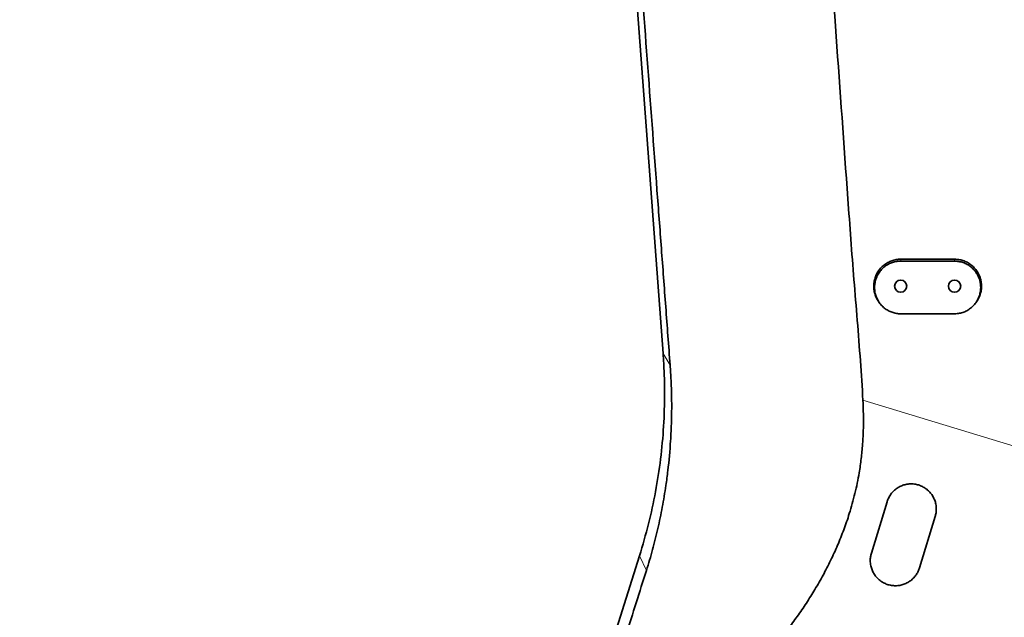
# Model space of a CAD drawing. Header units: millimetres. Extents: x 0 to 14900, y 0 to 10500.
# Tile 10 of 48: x 3296 to 3845, y 5545 to 5878. Entities that reach past the tile are written whole.
import ezdxf

# ---------------------------------------------------------------- set-up
doc = ezdxf.new("R2010")
doc.units = ezdxf.units.MM
doc.header["$LTSCALE"] = 25
doc.styles.add('SLDTEXTSTYLE0', font='TXT', dxfattribs={"width": 0.605})
doc.dimstyles.new('SLDDIMSTYLE0', dxfattribs={"dimtxt": 87.5, "dimasz": 87.5, "dimexe": 0, "dimexo": 0.0625, "dimgap": 21.875, "dimtad": 1, "dimdec": 0, "dimrnd": 1e-09, "dimzin": 12, "dimdsep": 46, "dimtxsty": 'SLDTEXTSTYLE0', "dimsah": 1, "dimcen": 0.09, "dimadec": 0, "dimazin": 3, "dimtfac": 1, "dimtofl": 0, "dimtmove": 0, "dimatfit": 3, "dimfxl": 1, "dimfrac": 2, "dimtolj": 1, "dimtzin": 12, "dimarcsym": 0})
doc.dimstyles.new('SLDDIMSTYLE1', dxfattribs={"dimtxt": 87.5, "dimasz": 87.5, "dimexe": 0, "dimexo": 0.0625, "dimgap": 21.875, "dimtad": 0, "dimtih": 1, "dimtoh": 1, "dimdec": 0, "dimrnd": 1e-09, "dimzin": 12, "dimdsep": 46, "dimtxsty": 'SLDTEXTSTYLE0', "dimsah": 1, "dimcen": 0.09, "dimadec": 0, "dimazin": 3, "dimtfac": 1, "dimtofl": 0, "dimtmove": 0, "dimatfit": 3, "dimfxl": 1, "dimfrac": 2, "dimtolj": 1, "dimtzin": 12, "dimarcsym": 0})

# ---------------------------------------------------------------- blocks, each defined once
blk = doc.blocks.new('_D_1')
at = {"color": 7, "linetype": 'Continuous', "lineweight": 0}
for p, q in [((1327.49, 5750.04), (1327.49, 3457.09)), ((3433.87, 4045.79), (3433.87, 3457.09)), ((1327.49, 3494.59), (3433.87, 3494.59))]:
    blk.add_line(p, q, dxfattribs=at)
at = {"color": 7, "linetype": 'Continuous', "lineweight": 18}
for points in [[(1327.49, 3494.59), (1414.99, 3482.09), (1414.99, 3507.09)], [(3433.87, 3494.59), (3346.37, 3507.09), (3346.37, 3482.09)]]:
    blk.add_solid(points, dxfattribs=at)
at = {"color": 7, "linetype": 'Continuous', "lineweight": 18, "insert": (2247, 3607.39), "char_height": 87.5, "attachment_point": 1, "style": 'SLDTEXTSTYLE0'}
blk.add_mtext('2106', dxfattribs=at)
blk = doc.blocks.new('_D_5')
at = {"color": 7, "linetype": 'Continuous', "lineweight": 0}
for p, q in [((3803.87, 7856.38), (6724.19, 7856.38)), ((6686.69, 7856.38), (6686.69, 4544.59)), ((3932.67, 4544.59), (6724.19, 4544.59))]:
    blk.add_line(p, q, dxfattribs=at)
at = {"color": 7, "linetype": 'Continuous', "lineweight": 18}
for points in [[(6686.69, 7856.38), (6674.19, 7768.88), (6699.19, 7768.88)], [(6686.69, 4544.59), (6699.19, 4632.09), (6674.19, 4632.09)]]:
    blk.add_solid(points, dxfattribs=at)
at = {"color": 7, "linetype": 'Continuous', "lineweight": 18, "insert": (6573.9, 6066.81), "char_height": 87.5, "attachment_point": 1, "rotation": 90, "style": 'SLDTEXTSTYLE0'}
blk.add_mtext('3312', dxfattribs=at)

msp = doc.modelspace()

# ---------------------------------------------------------------- linework, layer by layer
at = {"color": 7, "linetype": 'Continuous', "lineweight": 35}
for p, q in [((3654.6053997, 5692.1467545), (3599.2968475, 6438.1318197)), ((3816.8725798, 5744.5923172), (3786.8725798, 5744.5923172)), ((3786.8725798, 5743.5245006), (3816.8725798, 5743.5245006)), ((3816.8725798, 5714.2198002), (3786.8725798, 5714.2198002)), ((3770.5435253, 5580.9184368), (3779.3146765, 5609.6075795)), ((3806.0912096, 5601.4211717), (3797.3200585, 5572.7320291)), ((3582.1023241, 5391.6732219), (3641.4814179, 5579.562602))]:
    msp.add_line(p, q, dxfattribs=at)
at = {"color": 8, "linetype": 'Continuous', "lineweight": 18}
for p, q in [((3786.8725798, 5743.5245006), (3786.8725798, 5744.5923172)), ((3816.8725798, 5743.5245006), (3816.8725798, 5744.5923172)), ((3658.520753, 5685.6045206), (3654.6053997, 5692.1467545)), ((3765.8675685, 5666.0718956), (3927.7393005, 5616.7128437)), ((3645.323071, 5571.3520875), (3641.4814179, 5579.562602))]:
    msp.add_line(p, q, dxfattribs=at)
at = {"color": 7, "linetype": 'Continuous', "lineweight": 35}
for centre in [(3786.8725798, 5729.5923172), (3816.8725798, 5729.5923172)]:
    msp.add_circle(centre, 3.4, dxfattribs=at)
at = {"color": 7, "linetype": 'Continuous', "lineweight": 18}
for radius, start, end in [(2531.789341, 5, 155), (1671.7300171, 98.5950103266, 211.4049896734), (674.1037546, 265.1673008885, 55.1673008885)]:
    msp.add_arc((3753.8725798, 5324.5923172), radius, start, end, dxfattribs=at)
at = {"color": 7, "linetype": 'Continuous', "lineweight": 35}
for points, knots in [([(3658.520753, 5685.6045206), (3657.7018517, 5696.4443087), (3656.0639988, 5718.1245518), (3653.6340421, 5750.6109747), (3650.196562, 5796.5312193), (3645.7359055, 5855.9071171), (3640.2693108, 5928.7142021), (3635.7324912, 5989.2952822), (3632.1245175, 6037.6512248), (3629.4208345, 6073.8172048), (3626.7005525, 6110.0042898), (3623.9530731, 6146.2179752), (3621.3218468, 6180.4528178), (3618.8079838, 6212.6924429), (3616.4208729, 6242.9198341), (3613.6738242, 6277.2289783), (3610.5561027, 6315.5824507), (3607.7181664, 6350.3416701), (3605.5296498, 6377.4769174), (3604.2358662, 6393.7189759), (3603.1987539, 6406.7353149), (3602.4044956, 6416.4950237), (3601.5915302, 6426.212231), (3601.0277597, 6432.5468476), (3600.7462447, 6435.709996)], [0, 0, 0, 0, 0.0433256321, 0.0866539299, 0.1299823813, 0.2270464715, 0.3241105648, 0.4211735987, 0.4694086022, 0.5176526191, 0.5658907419, 0.6141161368, 0.6623355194, 0.7025446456, 0.7427584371, 0.7829664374, 0.8395601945, 0.8961565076, 0.9220751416, 0.9479949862, 0.9610062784, 0.974038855, 0.9870364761, 1, 1, 1, 1]), ([(3731.0565347, 6136.0206937), (3731.6993155, 6124.698025), (3732.984886, 6102.0525328), (3736.0027004, 6061.2299752), (3739.9373488, 6013.5495701), (3745.190158, 5947.0599875), (3750.9770707, 5868.6326161), (3756.3527104, 5793.3343243), (3760.7627701, 5733.0995798), (3764.0148229, 5695.729479), (3765.4119654, 5673.3649025), (3765.8675685, 5666.0718956)], [0, 0, 0, 0, 0.07219693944, 0.14439486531, 0.26058209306, 0.37676883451, 0.56899320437, 0.76121725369, 0.85734909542, 0.95348206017, 1, 1, 1, 1]), ([(3786.8725798, 5744.5923172), (3786.4591772, 5744.5824106), (3785.6295007, 5744.5625286), (3784.3831118, 5744.4009964), (3783.1395448, 5744.139502), (3781.9256771, 5743.7717273), (3780.3613817, 5743.1508564), (3778.8804608, 5742.3351953), (3777.5212821, 5741.3431008), (3776.2496797, 5740.2405277), (3775.1212221, 5738.9815037), (3774.165218, 5737.5957217), (3773.3281861, 5736.1330003), (3772.6778934, 5734.568888), (3772.233069, 5732.9417995), (3772.003896, 5731.6998967), (3771.8790273, 5730.4453044), (3771.8601419, 5729.1694745), (3771.9505478, 5727.8992844), (3772.1462012, 5726.6499287), (3772.4449828, 5725.4239803), (3772.8502936, 5724.21259), (3773.3590242, 5723.0446726), (3773.9347434, 5721.9599567), (3774.3802024, 5721.3003268), (3774.5931805, 5720.9849516)], [0, 0, 0, 0, 0.0378370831, 0.0759369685, 0.1148663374, 0.154082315, 0.1919193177, 0.2688774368, 0.308089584, 0.3459646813, 0.4229955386, 0.46224169, 0.5002168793, 0.577450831, 0.6168012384, 0.6548801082, 0.6932231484, 0.7323988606, 0.7718625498, 0.809967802, 0.8483380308, 0.887543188, 0.9270372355, 0.9651158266, 1, 1, 1, 1]), ([(3786.8725798, 5714.2198002), (3786.4726645, 5714.2294196), (3785.6700505, 5714.2487252), (3784.4643171, 5714.4055687), (3783.261323, 5714.6594495), (3782.0871013, 5715.0164515), (3780.5739873, 5715.618975), (3779.1415669, 5716.4101857), (3777.8259879, 5717.3724853), (3776.5937935, 5718.4426547), (3775.4993061, 5719.664893), (3774.5700377, 5721.0111485), (3773.7539822, 5722.4348846), (3773.1180475, 5723.9589455), (3772.6805309, 5725.5460686), (3772.4533502, 5726.7595422), (3772.3275052, 5727.9872693), (3772.3048697, 5729.2360568), (3772.3887699, 5730.4804262), (3772.5756106, 5731.7055087), (3772.8634084, 5732.9088953), (3773.2560906, 5734.0979975), (3773.7480044, 5735.2458698), (3774.3304806, 5736.3395523), (3775.0000631, 5737.3778692), (3775.7643902, 5738.3675595), (3776.607758, 5739.2845468), (3777.823915, 5740.3999809), (3779.1758748, 5741.3568681), (3780.6301942, 5742.1275532), (3782.1394908, 5742.7709371), (3783.7227807, 5743.216335), (3785.4448349, 5743.4815637), (3786.3671833, 5743.5093017), (3786.8725798, 5743.5245006)], [0, 0, 0, 0, 0.0261577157, 0.0524974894, 0.0794116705, 0.106524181, 0.1326817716, 0.1858823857, 0.2129874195, 0.2392190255, 0.2925633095, 0.3197372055, 0.3461399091, 0.3998319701, 0.4271838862, 0.453753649, 0.480507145, 0.507839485, 0.5353719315, 0.5620068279, 0.5888270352, 0.616231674, 0.6438388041, 0.6704320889, 0.6972110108, 0.7245776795, 0.7521479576, 0.7786135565, 0.8324540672, 0.8598960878, 0.8861921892, 0.9396873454, 0.9669519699, 1, 1, 1, 1]), ([(3829.1445929, 5720.9901541), (3829.2900368, 5721.1949453), (3829.6753549, 5721.7374894), (3830.4117244, 5723.0552725), (3831.0681529, 5724.6152123), (3831.5119446, 5726.2430003), (3831.7413139, 5727.484767), (3831.8661244, 5728.7393969), (3831.8850173, 5730.0152153), (3831.7946111, 5731.2854137), (3831.5989225, 5732.5347463), (3831.3002534, 5733.7607749), (3830.894488, 5734.9718533), (3830.3874313, 5736.1409266), (3829.7879285, 5737.2548184), (3829.0995332, 5738.3123367), (3828.3146634, 5739.320057), (3827.4485991, 5740.2546463), (3826.1989054, 5741.3929282), (3824.8096444, 5742.3700181), (3823.3146813, 5743.1580825), (3821.7605145, 5743.8175055), (3820.128866, 5744.2745989), (3818.3509088, 5744.5478849), (3817.3969422, 5744.5765571), (3816.8725798, 5744.5923172)], [0, 0, 0, 0, 0.0230259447, 0.0610015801, 0.1382364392, 0.1775873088, 0.2156666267, 0.2540101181, 0.2931862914, 0.3326504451, 0.3707561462, 0.4091268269, 0.448332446, 0.4878269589, 0.5259059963, 0.5642497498, 0.6034300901, 0.6428995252, 0.6809151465, 0.7582435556, 0.7976506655, 0.8355723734, 0.9127104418, 0.9520199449, 1, 1, 1, 1]), ([(3816.8725798, 5743.5245006), (3817.6754333, 5743.4874982), (3818.8902464, 5743.4315091), (3820.4839633, 5743.0828447), (3822.0456227, 5742.6113448), (3823.5389383, 5741.9413164), (3824.9305463, 5741.0949715), (3826.2472361, 5740.1321719), (3827.4387944, 5739.0061889), (3828.4765766, 5737.7451417), (3829.4075913, 5736.3968509), (3830.1667405, 5734.9335018), (3830.7356996, 5733.3913504), (3831.0647628, 5732.1980067), (3831.2924134, 5730.981751), (3831.4178401, 5729.7539767), (3831.4400942, 5728.5052715), (3831.3563558, 5727.2639159), (3831.1695128, 5726.0389009), (3830.881733, 5724.8355818), (3830.4890535, 5723.6465601), (3829.9971917, 5722.4987023), (3829.4146957, 5721.405016), (3828.7451249, 5720.3666304), (3827.9807312, 5719.3768843), (3827.1374247, 5718.4598697), (3826.2251595, 5717.6233098), (3825.2525434, 5716.8708181), (3824.2067957, 5716.1955215), (3822.754978, 5715.4258221), (3821.2126427, 5714.8438541), (3819.6194871, 5714.4663871), (3818.3000063, 5714.2625566), (3817.3778417, 5714.2349346), (3816.8725798, 5714.2198002)], [0, 0, 0, 0, 0.05245301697, 0.0793676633, 0.10648065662, 0.15912312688, 0.18584149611, 0.21294703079, 0.26573355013, 0.29252234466, 0.31969558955, 0.37282790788, 0.39979234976, 0.42714457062, 0.45371296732, 0.48065890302, 0.50779605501, 0.53532706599, 0.56196028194, 0.58877873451, 0.61618146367, 0.64378656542, 0.6703808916, 0.69716081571, 0.7245285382, 0.75209988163, 0.77856774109, 0.80541749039, 0.83246177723, 0.85990642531, 0.91282878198, 0.93969526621, 0.96695851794, 1, 1, 1, 1]), ([(3774.5895575, 5720.9826086), (3774.659279, 5720.8831512), (3774.7914287, 5720.6946403), (3774.9203365, 5720.5107529), (3774.9812332, 5720.4238836)], [0, 0, 0, 0, 0.5275951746, 1, 1, 1, 1]), ([(3828.7639264, 5720.4238837), (3828.824823, 5720.5107529), (3828.9537308, 5720.6946403), (3829.0858805, 5720.8831511), (3829.155602, 5720.9826086)], [0, 0, 0, 0, 0.4724046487, 1, 1, 1, 1]), ([(3641.4803412, 5579.5629394), (3643.2220809, 5585.4330847), (3646.7057656, 5597.1740672), (3650.5533619, 5615.1470002), (3653.3681157, 5633.3016735), (3655.0523739, 5651.5998326), (3655.5319124, 5667.5437393), (3655.3071444, 5681.067271), (3654.838633, 5688.4535568), (3654.6043786, 5692.1466794)], [0, 0, 0, 0, 0.1610242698, 0.3220675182, 0.4831255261, 0.644193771, 0.8052666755, 0.9026338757, 1, 1, 1, 1]), ([(3645.323071, 5571.3520875), (3646.4929867, 5575.1976128), (3648.8351677, 5582.8963867), (3651.7533514, 5594.6640949), (3654.2356732, 5606.5723353), (3656.0226532, 5617.3339114), (3657.6469444, 5629.639254), (3658.6532553, 5640.7296204), (3659.2117683, 5651.8688479), (3659.4036845, 5660.2695286), (3659.3575027, 5668.7054498), (3659.0914693, 5677.1539434), (3658.7110497, 5682.7868042), (3658.520753, 5685.6045206)], [0, 0, 0, 0, 0.104404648, 0.2090189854, 0.3141964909, 0.4195463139, 0.4915299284, 0.6357548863, 0.7080120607, 0.7808627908, 0.8537693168, 0.9268512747, 1, 1, 1, 1]), ([(3724.0115523, 5538.6276411), (3725.7930535, 5540.9966526), (3729.3626587, 5545.7434559), (3734.3965429, 5553.1402975), (3739.1958987, 5560.7813048), (3743.7050397, 5568.6779976), (3747.9226808, 5576.8671932), (3751.7919443, 5585.3101669), (3755.2854412, 5594.0179072), (3758.5879741, 5603.6284953), (3761.5278477, 5614.1779127), (3763.6448078, 5624.4363926), (3764.9569178, 5633.5841938), (3765.8392448, 5642.9550865), (3766.2816244, 5653.7969588), (3766.0055946, 5661.9800284), (3765.8675685, 5666.0718956)], [0, 0, 0, 0, 0.0660647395, 0.1323743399, 0.1986823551, 0.2659447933, 0.3332051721, 0.4015436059, 0.469879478, 0.5386398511, 0.6234376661, 0.7082285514, 0.7659134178, 0.8236005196, 0.9117930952, 1, 1, 1, 1]), ([(3779.3146765, 5609.6075795), (3779.3776313, 5609.8037479), (3779.6800548, 5610.7461059), (3780.4319403, 5612.3906873), (3781.7691165, 5614.3675583), (3783.4416369, 5616.1038094), (3785.3593772, 5617.513175), (3787.5039958, 5618.5854933), (3789.7654982, 5619.2709191), (3792.1265902, 5619.5686746), (3794.4723491, 5619.4684781), (3796.7856572, 5618.9742649), (3798.9598111, 5618.1114673), (3800.9765679, 5616.8888316), (3802.7464178, 5615.3613583), (3804.2509771, 5613.544298), (3805.4243015, 5611.5154436), (3806.2505483, 5609.2974492), (3806.6930636, 5606.9835835), (3806.7378924, 5604.6045028), (3806.4688814, 5602.7466), (3806.1705549, 5601.6996317), (3806.0912096, 5601.4211717)], [0, 0, 0, 0, 0.0141586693, 0.0680157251, 0.123451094, 0.1769971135, 0.2321293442, 0.2850940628, 0.3396235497, 0.3920959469, 0.4461052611, 0.4983239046, 0.5520568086, 0.604289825, 0.6580242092, 0.7105063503, 0.7644873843, 0.8173893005, 0.8717981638, 0.9251873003, 0.9801022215, 1, 1, 1, 1]), ([(3797.3200585, 5572.7320291), (3797.102715, 5572.112638), (3796.6637676, 5570.8617145), (3795.608475, 5569.0022549), (3794.1951427, 5567.2032168), (3792.4013118, 5565.5913177), (3790.3489343, 5564.3047372), (3788.1325413, 5563.3986647), (3785.7815468, 5562.8801812), (3783.4284446, 5562.7682048), (3781.0827171, 5563.0522695), (3778.8620944, 5563.7069309), (3776.7708627, 5564.7221262), (3774.8971764, 5566.0482635), (3773.2521573, 5567.6757359), (3771.8991912, 5569.5446018), (3770.8591679, 5571.6360178), (3770.2635594, 5573.5975982), (3769.9834338, 5575.3468851), (3769.8979187, 5577.0146289), (3770.0201786, 5578.8982104), (3770.3678514, 5580.2402991), (3770.5435253, 5580.9184368)], [0, 0, 0, 0, 0.04516532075, 0.09121598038, 0.14650506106, 0.20178921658, 0.25565312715, 0.31114858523, 0.36380907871, 0.41806706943, 0.46954883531, 0.52255526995, 0.57353283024, 0.62596692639, 0.67737900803, 0.73022084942, 0.78276895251, 0.83677156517, 0.87050041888, 0.90459269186, 0.95179208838, 1, 1, 1, 1]), ([(3581.4173887, 5373.6450611), (3582.270147, 5376.1215132), (3583.9776404, 5381.0801579), (3586.5651198, 5388.844478), (3589.6120061, 5398.1468743), (3593.1093382, 5408.9966279), (3597.8514226, 5423.7989745), (3603.4049434, 5441.0130268), (3609.7724737, 5460.5555609), (3616.1445923, 5480.036124), (3622.3053984, 5498.9852262), (3628.2356614, 5517.4618403), (3633.9373862, 5535.3938053), (3639.6255698, 5553.3760449), (3643.4239104, 5565.3600939), (3645.323071, 5571.3520875)], [0, 0, 0, 0, 0.0401590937, 0.0804112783, 0.1206341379, 0.1824796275, 0.2443431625, 0.3435556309, 0.4427752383, 0.5420636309, 0.6413351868, 0.7309212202, 0.8205221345, 0.9102615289, 1, 1, 1, 1])]:
    msp.add_open_spline(points, degree=3, knots=knots, dxfattribs=at)

# ---------------------------------------------------------------- dimensions: what is measured, and where the dimension line sits
at = {"color": 7, "linetype": 'Continuous', "lineweight": 18}
dim = msp.add_linear_dim(base=(6686.6938051, 4544.5923172), p1=(3753.8725798, 7856.3816582), p2=(3882.6725798, 4544.5923172), angle=90, dimstyle='SLDDIMSTYLE0', dxfattribs=at)
dim.commit()
dim.dimension.update_dxf_attribs({"geometry": '_D_5', "text_midpoint": (6686.6938051, 6200.4869877), "dimtype": 160})
dim = msp.add_linear_dim(base=(3433.8725798, 3561.736414), p1=(1327.4869783, 5800.0378617), p2=(3433.8725798, 4095.7923172), dimstyle='SLDDIMSTYLE1', dxfattribs=at)
dim.commit()
dim.dimension.update_dxf_attribs({"geometry": '_D_1', "text_midpoint": (2380.679779, 3561.736414), "dimtype": 160})

doc.saveas('drawing.dxf')
